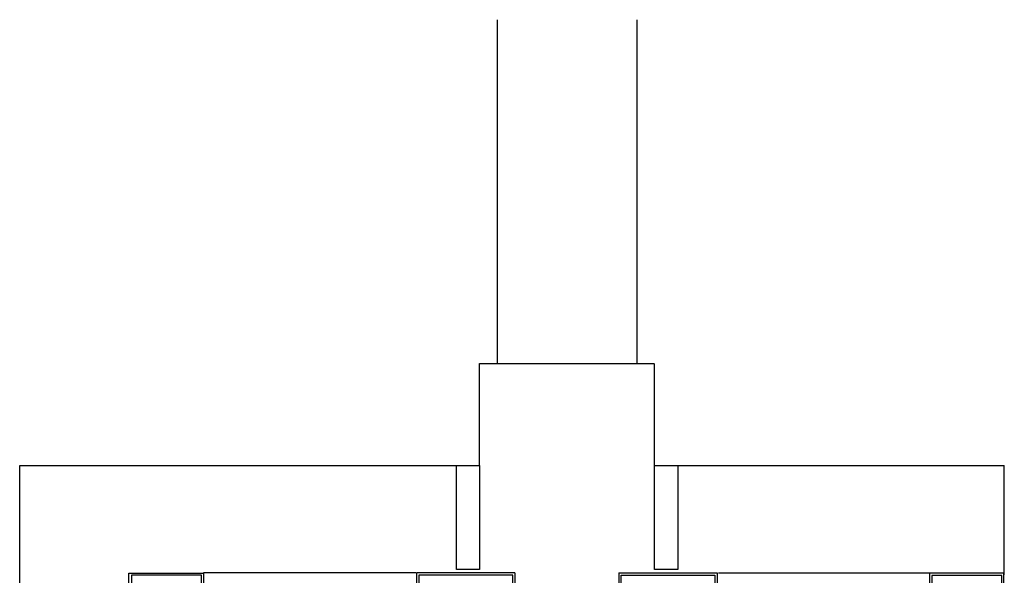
# Model space of a CAD drawing. Header units: millimetres. Extents: x -15 to 127, y -65 to 67.
# Tile 99 of 256: x 35.619 to 36.469, y -49.411 to -48.931. Entities that reach past the tile are written whole.
import ezdxf

# ---------------------------------------------------------------- set-up
doc = ezdxf.new("R2010")
doc.units = ezdxf.units.MM
doc.header["$MEASUREMENT"] = 0
doc.layers.add('Calque 5', color=7, linetype='Continuous')

# ---------------------------------------------------------------- blocks, each defined once
blk = doc.blocks.new('PD_26343')
at = {"layer": 'Calque 5', "color": 0}
for p, q in [((11.9259, -35.64539), (11.9259, -35.55672)), ((11.9259, -35.55672), (11.99047, -35.55672)), ((11.99047, -35.55672), (11.99047, -35.57224)), ((11.94203, -35.64539), (11.9259, -35.64539))]:
    blk.add_line(p, q, dxfattribs=at)
blk = doc.blocks.new('PD_26344')
at = {"layer": 'Calque 5', "color": 0}
for points in [[(12.68181, -35.87105), (12.68174, -35.55672), (12.61741, -35.55672), (12.61741, -35.57224)], [(12.66593, -35.87105), (12.67981, -35.87105), (12.67974, -35.55872), (12.61941, -35.55872), (12.61941, -35.57224), (12.66586, -35.57224), (12.66593, -35.87105)]]:
    blk.add_lwpolyline(points, dxfattribs=at)
blk = doc.blocks.new('PD_26645')
at = {"layer": 'Calque 5', "color": 0}
for p, q in [((12.25939, -35.55644), (12.17439, -35.55644)), ((12.17439, -35.55644), (12.17439, -35.5724)), ((12.25939, -35.55644), (12.25939, -35.57275))]:
    blk.add_line(p, q, dxfattribs=at)
blk.add_lwpolyline([(12.17634, -35.55844), (12.17634, -35.5724), (12.25744, -35.5724), (12.25744, -35.55844), (12.17634, -35.55844)], dxfattribs=at)
blk = doc.blocks.new('PD_26646')
at = {"layer": 'Calque 5', "color": 0}
for p, q in [((12.34907, -35.55644), (12.34907, -35.57275)), ((12.34907, -35.55644), (12.43407, -35.55644)), ((12.43407, -35.55644), (12.43407, -35.5724))]:
    blk.add_line(p, q, dxfattribs=at)
blk.add_lwpolyline([(12.43212, -35.55844), (12.43212, -35.5724), (12.35101, -35.5724), (12.35101, -35.55844), (12.43212, -35.55844)], dxfattribs=at)
blk = doc.blocks.new('PD_27686')
at = {"layer": 'Calque 5', "color": 0}
for p, q in [((11.9259, -35.64539), (11.9259, -35.55672)), ((11.9259, -35.55672), (11.99047, -35.55672)), ((11.99047, -35.55672), (11.99047, -35.57224)), ((11.94203, -35.64539), (11.9259, -35.64539))]:
    blk.add_line(p, q, dxfattribs=at)
blk = doc.blocks.new('PD_27687')
at = {"layer": 'Calque 5', "color": 0}
for points in [[(12.68181, -35.87105), (12.68174, -35.55672), (12.61741, -35.55672), (12.61741, -35.57224)], [(12.66593, -35.87105), (12.67981, -35.87105), (12.67974, -35.55872), (12.61941, -35.55872), (12.61941, -35.57224), (12.66586, -35.57224), (12.66593, -35.87105)]]:
    blk.add_lwpolyline(points, dxfattribs=at)
blk = doc.blocks.new('PD_27988')
at = {"layer": 'Calque 5', "color": 0}
for p, q in [((12.25939, -35.55644), (12.17439, -35.55644)), ((12.17439, -35.55644), (12.17439, -35.5724)), ((12.25939, -35.55644), (12.25939, -35.57275))]:
    blk.add_line(p, q, dxfattribs=at)
blk.add_lwpolyline([(12.17634, -35.55844), (12.17634, -35.5724), (12.25744, -35.5724), (12.25744, -35.55844), (12.17634, -35.55844)], dxfattribs=at)
blk = doc.blocks.new('PD_27989')
at = {"layer": 'Calque 5', "color": 0}
for p, q in [((12.34907, -35.55644), (12.34907, -35.57275)), ((12.34907, -35.55644), (12.43407, -35.55644)), ((12.43407, -35.55644), (12.43407, -35.5724))]:
    blk.add_line(p, q, dxfattribs=at)
blk.add_lwpolyline([(12.43212, -35.55844), (12.43212, -35.5724), (12.35101, -35.5724), (12.35101, -35.55844), (12.43212, -35.55844)], dxfattribs=at)

msp = doc.modelspace()

# ---------------------------------------------------------------- linework, layer by layer
at = {"layer": 'Calque 5', "color": 0}
for p, q in [((36.03147, -49.22824), (36.03147, -48.93128)), ((36.03147, -49.22824), (36.03147, -48.93128)), ((36.15207, -49.22824), (36.15207, -48.93128)), ((36.15207, -49.22824), (36.15207, -48.93128)), ((36.01597, -49.22824), (36.16647, -49.22824)), ((36.01597, -49.22824), (36.16647, -49.22824)), ((36.01607, -49.31625), (36.01607, -49.22824)), ((36.01607, -49.31625), (36.01607, -49.22824)), ((36.16717, -49.31625), (36.16717, -49.22824)), ((36.16717, -49.31625), (36.16717, -49.22824)), ((35.61883, -49.31637), (36.01607, -49.31637)), ((35.61883, -49.76019), (35.61883, -49.31637)), ((35.61883, -49.31637), (36.01607, -49.31637)), ((35.61883, -49.76019), (35.61883, -49.31637)), ((36.16717, -49.31637), (36.46918, -49.31637)), ((36.16717, -49.31637), (36.46918, -49.31637)), ((36.46918, -49.41081), (36.46918, -49.31637)), ((36.46918, -49.41081), (36.46918, -49.31637)), ((35.96098, -49.40905), (35.77764, -49.40905)), ((35.96098, -49.40905), (35.77764, -49.40905)), ((36.2224, -49.40905), (36.40458, -49.40905)), ((36.2224, -49.40905), (36.40458, -49.40905))]:
    msp.add_line(p, q, dxfattribs=at)
for points in [[(36.01607, -49.31625), (36.01607, -49.40625), (35.99607, -49.40625), (35.99607, -49.31625), (36.01607, -49.31625)], [(36.01607, -49.31625), (36.01607, -49.40625), (35.99607, -49.40625), (35.99607, -49.31625), (36.01607, -49.31625)], [(36.18717, -49.31625), (36.18717, -49.40625), (36.16717, -49.40625), (36.16717, -49.31625), (36.18717, -49.31625)], [(36.18717, -49.31625), (36.18717, -49.40625), (36.16717, -49.40625), (36.16717, -49.31625), (36.18717, -49.31625)], [(35.72919, -49.49596), (35.71568, -49.49596), (35.71568, -49.41086), (35.77564, -49.41086), (35.77564, -49.42481), (35.72919, -49.42481), (35.72919, -49.49596)], [(35.72919, -49.49596), (35.71568, -49.49596), (35.71568, -49.41086), (35.77564, -49.41086), (35.77564, -49.42481), (35.72919, -49.42481), (35.72919, -49.49596)]]:
    msp.add_lwpolyline(points, dxfattribs=at)

# ---------------------------------------------------------------- block references
at = {"layer": 'Calque 5'}
for name in ['PD_26343', 'PD_27686', 'PD_26645', 'PD_27988', 'PD_26646', 'PD_27989', 'PD_26344', 'PD_27687']:
    msp.add_blockref(name, (23.78716, -13.85257), dxfattribs=at)

doc.saveas('drawing.dxf')
